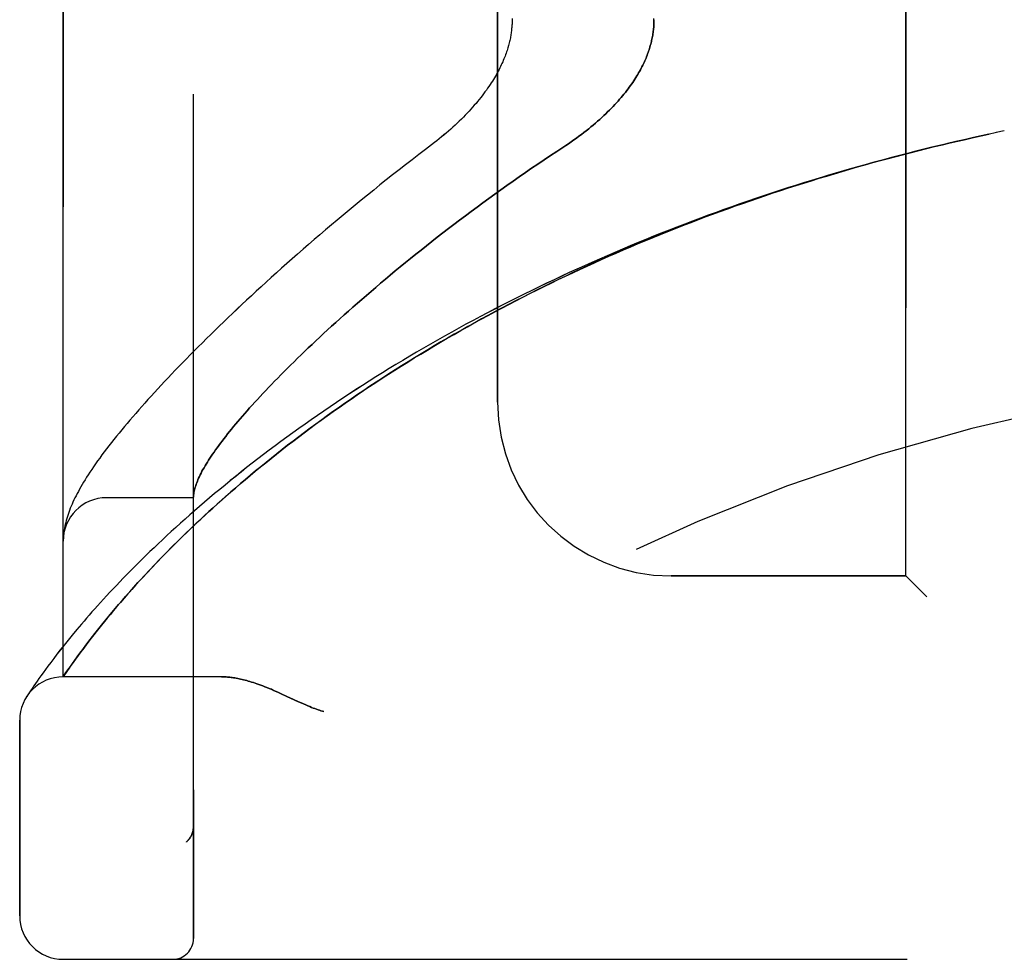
# Model space of a CAD drawing. Header units: inches. Extents: x 0 to 221, y 0 to 143.
# Tile 111 of 256: x 18.25 to 19.66, y 78.47 to 79.82. Entities that reach past the tile are written whole.
import ezdxf

# ---------------------------------------------------------------- set-up
doc = ezdxf.new("R2010")
doc.units = ezdxf.units.IN
doc.header["$LTSCALE"] = 12.142857
doc.header["$MEASUREMENT"] = 0
doc.linetypes.add('HIDDEN', pattern=[0.2, 0.1, -0.1])
doc.layers.add('LEFTHAND_DOOR_ASSEMBLY', color=7, linetype='CONTINUOUS')
doc.layers.add('RIGHTHAND_DOOR_ASSEMBLY', color=7, linetype='CONTINUOUS')

msp = doc.modelspace()

# ---------------------------------------------------------------- linework, layer by layer
at = {"layer": 'LEFTHAND_DOOR_ASSEMBLY', "color": 8, "linetype": 'HIDDEN'}
for p, q in [((18.4971, 78.4993), (18.4971, 81.1418)), ((18.3096, 78.8756), (18.3096, 80.7656)), ((19.5221, 79.0206), (19.5221, 80.6206)), ((18.9346, 79.2706), (18.9346, 80.3706)), ((19.6636, 79.6606), (19.6521, 79.6582)), ((18.4971, 79.1331), (18.3721, 79.1331)), ((18.3106, 79.084), (18.3105, 79.0829)), ((18.3099, 79.0774), (18.3098, 79.0768)), ((18.3098, 79.0768), (18.3098, 79.0761)), ((18.31, 79.0788), (18.3099, 79.0781)), ((18.3099, 79.0781), (18.3099, 79.0774)), ((18.3101, 79.0795), (18.31, 79.0788)), ((18.3102, 79.0808), (18.3101, 79.0802)), ((18.3101, 79.0802), (18.3101, 79.0795)), ((18.3103, 79.0815), (18.3102, 79.0808)), ((18.3104, 79.0822), (18.3103, 79.0815)), ((18.3105, 79.0829), (18.3104, 79.0822)), ((18.4445, 79.0402), (18.4522, 79.0481)), ((18.4303, 79.0251), (18.4373, 79.0325)), ((18.4373, 79.0325), (18.4445, 79.0402)), ((18.4173, 79.011), (18.4237, 79.018)), ((18.4237, 79.018), (18.4303, 79.0251)), ((19.5221, 79.0206), (19.1846, 79.0206)), ((19.5221, 79.0206), (19.5521, 78.9906)), ((18.4055, 78.9978), (18.4113, 79.0043)), ((18.4113, 79.0043), (18.4173, 79.011)), ((18.3895, 78.9794), (18.3946, 78.9854)), ((18.3946, 78.9854), (18.3999, 78.9915)), ((18.3999, 78.9915), (18.4055, 78.9978)), ((18.3799, 78.9681), (18.3846, 78.9737)), ((18.3846, 78.9737), (18.3895, 78.9794)), ((18.3669, 78.9523), (18.371, 78.9574)), ((18.371, 78.9574), (18.3753, 78.9627)), ((18.3753, 78.9627), (18.3799, 78.9681)), ((18.3554, 78.938), (18.3591, 78.9426)), ((18.3591, 78.9426), (18.3629, 78.9474)), ((18.3629, 78.9474), (18.3669, 78.9523)), ((18.3167, 78.9282), (18.311, 78.9211)), ((18.3227, 78.9356), (18.3167, 78.9282)), ((18.3453, 78.925), (18.3486, 78.9292)), ((18.3486, 78.9292), (18.3519, 78.9335)), ((18.3519, 78.9335), (18.3554, 78.938)), ((18.3056, 78.9144), (18.3007, 78.908)), ((18.311, 78.9211), (18.3056, 78.9144)), ((18.3337, 78.9095), (18.3378, 78.915)), ((18.3378, 78.915), (18.3422, 78.9209)), ((18.3422, 78.9209), (18.3453, 78.925)), ((18.2961, 78.902), (18.2918, 78.8963)), ((18.3007, 78.908), (18.2961, 78.902)), ((18.3263, 78.8994), (18.3298, 78.9043)), ((18.3298, 78.9043), (18.3337, 78.9095)), ((18.2841, 78.886), (18.2807, 78.8813)), ((18.2878, 78.891), (18.2841, 78.886)), ((18.2918, 78.8963), (18.2878, 78.891)), ((18.3137, 78.8816), (18.3165, 78.8856)), ((18.3165, 78.8856), (18.32, 78.8905)), ((18.32, 78.8905), (18.323, 78.8948)), ((18.323, 78.8948), (18.3263, 78.8994)), ((18.2747, 78.873), (18.2721, 78.8693)), ((18.2776, 78.877), (18.2747, 78.873)), ((18.2807, 78.8813), (18.2776, 78.877)), ((18.3096, 78.8756), (18.3137, 78.8816)), ((18.5377, 78.8756), (18.3096, 78.8756)), ((18.2649, 78.8587), (18.2626, 78.8553)), ((18.2677, 78.8628), (18.2649, 78.8587)), ((18.2698, 78.8659), (18.2677, 78.8628)), ((18.2721, 78.8693), (18.2698, 78.8659)), ((18.2589, 78.8497), (18.2572, 78.8471)), ((18.2607, 78.8525), (18.2589, 78.8497)), ((18.2626, 78.8553), (18.2607, 78.8525)), ((18.6235, 78.8513), (18.6316, 78.8475)), ((18.6316, 78.8475), (18.6483, 78.8397)), ((18.2471, 78.5318), (18.2471, 78.8131)), ((18.4972, 78.6606), (18.4972, 78.6604)), ((18.4869, 78.638), (18.487, 78.6382)), ((18.3096, 78.4693), (20.3734, 78.4693))]:
    msp.add_line(p, q, dxfattribs=at)
for points in [[(18.9555, 79.8222), (18.9555, 79.8206), (18.9555, 79.819), (18.9555, 79.8174), (18.9555, 79.8158), (18.9554, 79.8142), (18.9553, 79.8126), (18.9552, 79.811), (18.9551, 79.8094), (18.9549, 79.8077), (18.9547, 79.8061), (18.9546, 79.8045), (18.9543, 79.8028), (18.9541, 79.8011), (18.9539, 79.7995), (18.9536, 79.7978), (18.9533, 79.7961), (18.953, 79.7944), (18.9526, 79.7926), (18.9522, 79.7909), (18.9518, 79.7891), (18.9514, 79.7873), (18.9509, 79.7855), (18.9505, 79.7837), (18.9499, 79.7818), (18.9494, 79.78), (18.9488, 79.7781), (18.9482, 79.7762), (18.9475, 79.7742), (18.9469, 79.7723), (18.9461, 79.7703), (18.9454, 79.7683), (18.9446, 79.7662), (18.9438, 79.7642), (18.9429, 79.7621), (18.942, 79.76), (18.941, 79.7578), (18.94, 79.7556), (18.9389, 79.7534), (18.9378, 79.7512), (18.9367, 79.7489), (18.9354, 79.7466), (18.9342, 79.7443), (18.9329, 79.7419), (18.9315, 79.7395), (18.9301, 79.7371), (18.9286, 79.7347), (18.9271, 79.7322), (18.9255, 79.7297), (18.9238, 79.7272), (18.9221, 79.7246), (18.9203, 79.722), (18.9185, 79.7194), (18.9165, 79.7167), (18.9145, 79.714), (18.9125, 79.7113), (18.9104, 79.7086), (18.9082, 79.7058), (18.9059, 79.7031), (18.9036, 79.7003), (18.9012, 79.6975), (18.8987, 79.6947), (18.8962, 79.6918), (18.8936, 79.689), (18.8909, 79.6861), (18.8882, 79.6833), (18.8854, 79.6804), (18.8825, 79.6775), (18.8796, 79.6747), (18.8766, 79.6718), (18.8735, 79.6689), (18.8704, 79.6661), (18.8673, 79.6632), (18.8641, 79.6604), (18.8608, 79.6575), (18.8575, 79.6547), (18.8541, 79.652), (18.8507, 79.6492), (18.8473, 79.6465), (18.8438, 79.6438)], [(19.1596, 79.8206), (19.1596, 79.8188), (19.1596, 79.8169), (19.1595, 79.8151), (19.1594, 79.8133), (19.1593, 79.8114), (19.1592, 79.8096), (19.159, 79.8078), (19.1588, 79.8059), (19.1586, 79.8041), (19.1584, 79.8022), (19.1581, 79.8003), (19.1578, 79.7985), (19.1575, 79.7966), (19.1571, 79.7947), (19.1567, 79.7928), (19.1563, 79.7909), (19.1559, 79.789), (19.1554, 79.7871), (19.1549, 79.7852), (19.1544, 79.7833), (19.1538, 79.7813), (19.1532, 79.7794), (19.1526, 79.7774), (19.152, 79.7755), (19.1513, 79.7735), (19.1505, 79.7715), (19.1498, 79.7695), (19.149, 79.7674), (19.1482, 79.7654), (19.1473, 79.7633), (19.1464, 79.7613), (19.1454, 79.7592), (19.1445, 79.7571), (19.1434, 79.755), (19.1424, 79.7528), (19.1412, 79.7507), (19.1401, 79.7485), (19.1389, 79.7463), (19.1376, 79.7441), (19.1363, 79.7419), (19.135, 79.7397), (19.1336, 79.7374), (19.1321, 79.7351), (19.1306, 79.7328), (19.1291, 79.7305), (19.1275, 79.7281), (19.1258, 79.7258), (19.124, 79.7234), (19.1223, 79.721), (19.1204, 79.7186), (19.1185, 79.7161), (19.1165, 79.7136), (19.1145, 79.7111), (19.1124, 79.7086), (19.1102, 79.7061), (19.1079, 79.7036), (19.1056, 79.701), (19.1033, 79.6984), (19.1008, 79.6958), (19.0983, 79.6932), (19.0957, 79.6906), (19.093, 79.6879), (19.0903, 79.6853), (19.0874, 79.6826), (19.0845, 79.6799), (19.0816, 79.6772), (19.0785, 79.6745), (19.0754, 79.6718), (19.0722, 79.6691), (19.069, 79.6664), (19.0657, 79.6637), (19.0623, 79.661), (19.0588, 79.6583), (19.0553, 79.6556), (19.0517, 79.6529), (19.048, 79.6502), (19.0443, 79.6476), (19.0406, 79.6449), (19.0367, 79.6423), (19.0329, 79.6397)], [(19.6057, 79.648), (19.6191, 79.651), (19.6302, 79.6534), (19.6414, 79.6559)], [(19.6525, 79.6582), (19.6405, 79.6557), (19.6289, 79.6532), (19.6173, 79.6506)], [(18.8438, 79.6438), (18.8308, 79.6339), (18.8213, 79.6266), (18.8118, 79.6193), (18.8024, 79.612), (18.793, 79.6047), (18.7837, 79.5974), (18.7745, 79.5901), (18.7654, 79.5829), (18.7564, 79.5756), (18.7474, 79.5684), (18.7386, 79.5611), (18.7298, 79.5539), (18.7211, 79.5467), (18.7125, 79.5396), (18.704, 79.5325), (18.6955, 79.5254), (18.6872, 79.5183), (18.679, 79.5113), (18.6708, 79.5043), (18.6628, 79.4973), (18.6548, 79.4904), (18.647, 79.4835), (18.6392, 79.4767), (18.6315, 79.4699), (18.6239, 79.4631), (18.6165, 79.4564), (18.6091, 79.4498), (18.6018, 79.4432), (18.5946, 79.4366), (18.5875, 79.4301), (18.5805, 79.4236), (18.5736, 79.4172), (18.5668, 79.4109), (18.5601, 79.4045), (18.5535, 79.3983), (18.547, 79.3921), (18.5406, 79.3859), (18.5343, 79.3798), (18.528, 79.3738), (18.5219, 79.3678), (18.5159, 79.3619), (18.5099, 79.356), (18.5041, 79.3502), (18.4983, 79.3444), (18.4926, 79.3387), (18.4871, 79.333), (18.4816, 79.3274), (18.4762, 79.3219), (18.4709, 79.3164), (18.4657, 79.3109), (18.4606, 79.3056), (18.4555, 79.3002), (18.4506, 79.2949), (18.4457, 79.2897), (18.4409, 79.2845), (18.4362, 79.2794), (18.4316, 79.2743), (18.4271, 79.2693), (18.4227, 79.2643), (18.4183, 79.2594), (18.414, 79.2545), (18.4099, 79.2496), (18.4057, 79.2448), (18.4017, 79.2401), (18.3977, 79.2354), (18.3939, 79.2307), (18.3901, 79.2261), (18.3864, 79.2215), (18.3827, 79.2169), (18.3791, 79.2124), (18.3756, 79.2079), (18.3722, 79.2034), (18.3688, 79.199), (18.3655, 79.1946), (18.3623, 79.1902), (18.3593, 79.186), (18.3563, 79.1818), (18.3535, 79.1777), (18.3508, 79.1738), (18.3482, 79.1699), (18.3458, 79.1662), (18.3434, 79.1625), (18.3412, 79.159), (18.3391, 79.1555), (18.3371, 79.1521), (18.3351, 79.1488), (18.3333, 79.1455), (18.3315, 79.1423), (18.3298, 79.1392), (18.3282, 79.136), (18.3266, 79.1329), (18.3252, 79.1299), (18.3238, 79.1269), (18.3224, 79.1239), (18.3211, 79.1209), (18.3199, 79.118), (18.3188, 79.115), (18.3177, 79.1121), (18.3167, 79.1092), (18.3157, 79.1063), (18.3148, 79.1034), (18.314, 79.1005), (18.3133, 79.0977), (18.3126, 79.0948), (18.312, 79.0921), (18.3114, 79.0893), (18.311, 79.0866), (18.3106, 79.084)], [(19.6057, 79.648), (19.5942, 79.6453), (19.5826, 79.6426), (19.571, 79.6399), (19.5594, 79.6371), (19.5478, 79.6342), (19.5362, 79.6313), (19.5246, 79.6284), (19.513, 79.6254), (19.5014, 79.6224), (19.4899, 79.6193), (19.4783, 79.6161), (19.4668, 79.613), (19.4552, 79.6097), (19.4437, 79.6065), (19.4321, 79.6031), (19.4206, 79.5998), (19.4091, 79.5964), (19.3976, 79.5929), (19.3861, 79.5894), (19.3746, 79.5858), (19.3631, 79.5822), (19.3516, 79.5786), (19.3402, 79.5749), (19.3287, 79.5711), (19.3173, 79.5673), (19.3059, 79.5635), (19.2945, 79.5596), (19.2831, 79.5556), (19.2717, 79.5516), (19.2603, 79.5476), (19.249, 79.5435), (19.2377, 79.5394), (19.2264, 79.5352), (19.2151, 79.5309), (19.2038, 79.5267), (19.1926, 79.5223), (19.1814, 79.518), (19.1702, 79.5135), (19.159, 79.5091), (19.1478, 79.5045), (19.1367, 79.5), (19.1256, 79.4954), (19.1145, 79.4907), (19.1034, 79.486), (19.0924, 79.4812), (19.0814, 79.4764), (19.0704, 79.4716), (19.0595, 79.4667), (19.0486, 79.4618), (19.0377, 79.4568), (19.0268, 79.4518), (19.016, 79.4467), (19.0052, 79.4416), (18.9945, 79.4364), (18.9838, 79.4312), (18.9731, 79.426), (18.9625, 79.4207), (18.9519, 79.4153), (18.9413, 79.41), (18.9308, 79.4045), (18.9203, 79.3991), (18.9099, 79.3936), (18.8995, 79.3881), (18.8891, 79.3825), (18.8788, 79.3769), (18.8686, 79.3712), (18.8584, 79.3655), (18.8482, 79.3598), (18.8381, 79.354), (18.8281, 79.3482), (18.8181, 79.3424), (18.8082, 79.3365), (18.7983, 79.3306), (18.7884, 79.3247), (18.7787, 79.3188), (18.769, 79.3128), (18.7593, 79.3068), (18.7497, 79.3007), (18.7402, 79.2946), (18.7308, 79.2885), (18.7214, 79.2824), (18.7121, 79.2763), (18.7028, 79.2701), (18.6937, 79.264), (18.6846, 79.2578), (18.6755, 79.2516), (18.6666, 79.2453), (18.6577, 79.2391), (18.6489, 79.2328), (18.6402, 79.2266), (18.6316, 79.2203), (18.623, 79.214), (18.6146, 79.2078), (18.6062, 79.2015), (18.5979, 79.1952), (18.5897, 79.1889), (18.5816, 79.1827), (18.5736, 79.1764), (18.5657, 79.1701), (18.5578, 79.1639), (18.5501, 79.1576), (18.5425, 79.1514), (18.5349, 79.1452), (18.5275, 79.139), (18.5201, 79.1328), (18.5129, 79.1267), (18.5058, 79.1206), (18.4987, 79.1145), (18.4918, 79.1084), (18.485, 79.1024), (18.4783, 79.0964), (18.4717, 79.0904), (18.4652, 79.0845), (18.4588, 79.0786), (18.4526, 79.0728), (18.4464, 79.067), (18.4404, 79.0613), (18.4345, 79.0556), (18.4287, 79.05), (18.423, 79.0444), (18.4174, 79.0389), (18.4119, 79.0334), (18.4065, 79.028), (18.4013, 79.0227), (18.3962, 79.0174), (18.3912, 79.0122), (18.3863, 79.0071), (18.3815, 79.002), (18.3768, 78.9971), (18.3722, 78.9922), (18.3678, 78.9873), (18.3634, 78.9826), (18.3592, 78.9779), (18.3551, 78.9733), (18.3511, 78.9688), (18.3472, 78.9643), (18.3434, 78.96), (18.3397, 78.9557), (18.3361, 78.9515), (18.3326, 78.9474), (18.3292, 78.9434), (18.3227, 78.9356)], [(18.4522, 79.0481), (18.4602, 79.0562), (18.4643, 79.0604), (18.4686, 79.0647), (18.4731, 79.0691), (18.4776, 79.0736), (18.4823, 79.0782), (18.487, 79.0828), (18.492, 79.0875), (18.497, 79.0924), (18.5022, 79.0973), (18.5076, 79.1023), (18.5132, 79.1075), (18.5189, 79.1128), (18.5249, 79.1182), (18.531, 79.1238), (18.5373, 79.1294), (18.5438, 79.1352), (18.5505, 79.1411), (18.5574, 79.147), (18.5644, 79.153), (18.5715, 79.1591), (18.5788, 79.1652), (18.5861, 79.1713), (18.5935, 79.1774), (18.6011, 79.1835), (18.6087, 79.1897), (18.6164, 79.1958), (18.6242, 79.2019), (18.632, 79.2081), (18.64, 79.2142), (18.6481, 79.2204), (18.6562, 79.2265), (18.6644, 79.2326), (18.6727, 79.2387), (18.681, 79.2448), (18.6895, 79.2509), (18.698, 79.257), (18.7066, 79.2631), (18.7152, 79.2691), (18.724, 79.2751), (18.7328, 79.2812), (18.7416, 79.2871), (18.7506, 79.2931), (18.7595, 79.299), (18.7686, 79.305), (18.7777, 79.3108), (18.7869, 79.3167), (18.7961, 79.3225), (18.8054, 79.3283), (18.8148, 79.3341), (18.8242, 79.3398), (18.8336, 79.3455), (18.8431, 79.3512), (18.8527, 79.3568), (18.8623, 79.3624), (18.872, 79.368), (18.8817, 79.3735), (18.8914, 79.379), (18.9012, 79.3845), (18.9111, 79.3899), (18.921, 79.3953), (18.9309, 79.4006), (18.9409, 79.4059), (18.9509, 79.4112), (18.9609, 79.4164), (18.971, 79.4216), (18.9812, 79.4267), (18.9913, 79.4318), (19.0015, 79.4369), (19.0118, 79.4419), (19.022, 79.4468), (19.0323, 79.4518), (19.0427, 79.4566), (19.053, 79.4615), (19.0634, 79.4663), (19.0739, 79.471), (19.0843, 79.4757), (19.0948, 79.4804), (19.1053, 79.485), (19.1159, 79.4896), (19.1264, 79.4941), (19.137, 79.4986), (19.1477, 79.503), (19.1583, 79.5074), (19.169, 79.5117), (19.1797, 79.516), (19.1904, 79.5203), (19.2011, 79.5245), (19.2119, 79.5287), (19.2226, 79.5328), (19.2334, 79.5369), (19.2442, 79.5409), (19.2551, 79.5449), (19.2659, 79.5488), (19.2768, 79.5527), (19.2876, 79.5565), (19.2985, 79.5603), (19.3095, 79.5641), (19.3204, 79.5678), (19.3313, 79.5715), (19.3423, 79.5751), (19.3532, 79.5787), (19.3642, 79.5822), (19.3752, 79.5857), (19.3862, 79.5891), (19.3972, 79.5925), (19.4083, 79.5958), (19.4193, 79.5991), (19.4303, 79.6024), (19.4414, 79.6056), (19.4524, 79.6088), (19.4635, 79.6119), (19.4746, 79.615), (19.4857, 79.618), (19.4968, 79.621), (19.5079, 79.6239), (19.519, 79.6268), (19.5301, 79.6297), (19.5412, 79.6325), (19.5523, 79.6353), (19.5634, 79.638), (19.5746, 79.6407), (19.5857, 79.6433), (19.5968, 79.6459), (19.608, 79.6485)], [(19.0329, 79.6397), (19.0198, 79.6312), (19.0107, 79.6252), (19.0016, 79.6191), (18.9926, 79.613), (18.9836, 79.6069), (18.9746, 79.6008), (18.9657, 79.5946), (18.9569, 79.5885), (18.9481, 79.5823), (18.9394, 79.5761), (18.9307, 79.5698), (18.9221, 79.5636), (18.9135, 79.5574), (18.9051, 79.5512), (18.8967, 79.5449), (18.8883, 79.5387), (18.8801, 79.5325), (18.8719, 79.5263), (18.8638, 79.5201), (18.8558, 79.5139), (18.8479, 79.5077), (18.84, 79.5016), (18.8322, 79.4954), (18.8246, 79.4893), (18.817, 79.4832), (18.8094, 79.4772), (18.802, 79.4712), (18.7947, 79.4652), (18.7875, 79.4592), (18.7803, 79.4533), (18.7732, 79.4474), (18.7663, 79.4415), (18.7594, 79.4357), (18.7526, 79.4299), (18.746, 79.4241), (18.7394, 79.4184), (18.7329, 79.4128), (18.7265, 79.4072), (18.7202, 79.4016), (18.714, 79.3961), (18.7078, 79.3906), (18.7018, 79.3851), (18.6959, 79.3798), (18.6901, 79.3744), (18.6843, 79.3692), (18.6787, 79.3639), (18.6731, 79.3587), (18.6677, 79.3536), (18.6623, 79.3485), (18.6571, 79.3435), (18.6519, 79.3385), (18.6468, 79.3336), (18.6418, 79.3287), (18.6369, 79.3239), (18.6321, 79.3192), (18.6274, 79.3145), (18.6228, 79.3098), (18.6183, 79.3052), (18.6139, 79.3007), (18.6095, 79.2962), (18.6052, 79.2917), (18.6011, 79.2874), (18.597, 79.2831), (18.593, 79.2788), (18.5891, 79.2746), (18.5853, 79.2704), (18.5816, 79.2663), (18.5779, 79.2623), (18.5744, 79.2583), (18.5709, 79.2544), (18.5675, 79.2505), (18.5642, 79.2467), (18.561, 79.2429), (18.5579, 79.2392), (18.5548, 79.2355), (18.5519, 79.2319), (18.549, 79.2284), (18.5462, 79.2249), (18.5435, 79.2214), (18.5408, 79.218), (18.5383, 79.2147), (18.5358, 79.2114), (18.5334, 79.2082), (18.5311, 79.205), (18.5289, 79.2019), (18.5267, 79.1988), (18.5246, 79.1958), (18.5226, 79.1929), (18.5207, 79.19), (18.5189, 79.1871), (18.5171, 79.1843), (18.5154, 79.1816), (18.5138, 79.1789), (18.5123, 79.1762), (18.5108, 79.1736), (18.5094, 79.1711), (18.5081, 79.1686), (18.5069, 79.1661), (18.5057, 79.1637), (18.5046, 79.1614), (18.5036, 79.1591), (18.5027, 79.1569), (18.5018, 79.1547), (18.501, 79.1525), (18.5003, 79.1504), (18.4997, 79.1484), (18.4991, 79.1464), (18.4986, 79.1444), (18.4982, 79.1425), (18.4978, 79.1407), (18.4975, 79.1389), (18.4973, 79.1371)], [(18.4973, 79.1371), (18.4973, 79.1367), (18.4973, 79.1362), (18.4972, 79.1358), (18.4972, 79.1354), (18.4972, 79.135), (18.4971, 79.1347), (18.4971, 79.1344), (18.4971, 79.1341)], [(18.3098, 79.0761), (18.3098, 79.0757), (18.3097, 79.0753), (18.3097, 79.075), (18.3097, 79.0746), (18.3097, 79.0742), (18.3097, 79.0739), (18.3097, 79.0735), (18.3097, 79.0731), (18.3096, 79.0728), (18.3096, 79.0724), (18.3096, 79.072), (18.3096, 79.0717)], [(18.5377, 78.8756), (18.5392, 78.8756), (18.5409, 78.8755), (18.5425, 78.8755), (18.5442, 78.8754), (18.5459, 78.8753), (18.5476, 78.8751), (18.5494, 78.8749), (18.5512, 78.8747), (18.553, 78.8745), (18.5549, 78.8742), (18.5568, 78.8739), (18.5588, 78.8736), (18.5608, 78.8732), (18.5628, 78.8728), (18.5649, 78.8724), (18.567, 78.8719), (18.5692, 78.8714), (18.5714, 78.8708), (18.5737, 78.8702), (18.576, 78.8695), (18.5784, 78.8688), (18.5808, 78.8681), (18.5833, 78.8673), (18.5859, 78.8665), (18.5885, 78.8656), (18.5912, 78.8646), (18.594, 78.8636), (18.5968, 78.8625), (18.5998, 78.8614), (18.6028, 78.8602), (18.6059, 78.8589), (18.6091, 78.8576), (18.6125, 78.8561), (18.616, 78.8546), (18.6196, 78.853), (18.6235, 78.8513)], [(18.6483, 78.8397), (18.652, 78.8381), (18.6554, 78.8365), (18.6586, 78.8351), (18.6616, 78.8338), (18.6644, 78.8327), (18.667, 78.8316), (18.6695, 78.8307), (18.6718, 78.8298), (18.6741, 78.829), (18.6763, 78.8282), (18.6784, 78.8275), (18.6805, 78.8268), (18.6826, 78.8262), (18.6846, 78.8256)], [(18.4972, 78.6604), (18.4971, 78.66), (18.4971, 78.6594), (18.4971, 78.6588), (18.4971, 78.6582), (18.497, 78.6576), (18.4969, 78.6569), (18.4968, 78.6563), (18.4967, 78.6557), (18.4966, 78.6551), (18.4965, 78.6545), (18.4964, 78.6539), (18.4962, 78.6533), (18.4961, 78.6527), (18.4959, 78.6522), (18.4957, 78.6516), (18.4956, 78.651), (18.4954, 78.6504), (18.4951, 78.6499)], [(18.4951, 78.6499), (18.4949, 78.6493), (18.4947, 78.6487), (18.4944, 78.6481), (18.4941, 78.6476), (18.4939, 78.647), (18.4936, 78.6465), (18.4933, 78.6459), (18.493, 78.6454), (18.4927, 78.6449), (18.4923, 78.6443), (18.492, 78.6438), (18.4917, 78.6433), (18.4913, 78.6428), (18.4909, 78.6424)], [(18.4869, 78.638), (18.4871, 78.6382), (18.4873, 78.6384), (18.4875, 78.6386), (18.4878, 78.6388), (18.488, 78.6391), (18.4882, 78.6393), (18.4884, 78.6395), (18.4886, 78.6397), (18.4888, 78.6399), (18.489, 78.6401), (18.4892, 78.6403), (18.4894, 78.6406), (18.4896, 78.6408), (18.4898, 78.641), (18.49, 78.6412), (18.4902, 78.6414), (18.4904, 78.6417), (18.4906, 78.6419), (18.4908, 78.6421), (18.4909, 78.6424)]]:
    msp.add_lwpolyline(points, dxfattribs=at)
for centre, radius, start, end in [((20.3096, 76.5455), 2.7751, 90, 136.1116), ((19.1846, 79.2706), 0.25, 180, 270), ((18.3721, 79.0706), 0.0625, 90, 180), ((18.3096, 78.8131), 0.0625, 90, 180), ((18.3096, 78.5318), 0.0625, 180, 270), ((18.4671, 78.4993), 0.03, 270, 360)]:
    msp.add_arc(centre, radius, start, end, dxfattribs=at)
at = {"layer": 'RIGHTHAND_DOOR_ASSEMBLY', "color": 8, "linetype": 'HIDDEN'}
for p, q in [((18.4971, 81.1418), (18.4971, 78.4993)), ((18.3096, 80.7656), (18.3096, 78.8756)), ((19.5221, 80.6206), (19.5221, 79.0206)), ((18.9346, 80.3706), (18.9346, 79.2706)), ((19.6636, 79.6606), (19.6521, 79.6582)), ((18.4971, 79.1331), (18.3721, 79.1331)), ((18.3106, 79.084), (18.3105, 79.0833)), ((18.3099, 79.0771), (18.3098, 79.0764)), ((18.3098, 79.0764), (18.3098, 79.0757)), ((18.31, 79.0785), (18.3099, 79.0778)), ((18.3099, 79.0778), (18.3099, 79.0771)), ((18.3101, 79.0798), (18.31, 79.0791)), ((18.31, 79.0791), (18.31, 79.0785)), ((18.3102, 79.0805), (18.3101, 79.0798)), ((18.3103, 79.0812), (18.3102, 79.0805)), ((18.3104, 79.0826), (18.3103, 79.0819)), ((18.3103, 79.0819), (18.3103, 79.0812)), ((18.3105, 79.0833), (18.3104, 79.0826)), ((18.4485, 79.0443), (18.441, 79.0365)), ((18.4563, 79.0523), (18.4485, 79.0443)), ((18.4339, 79.029), (18.4271, 79.0217)), ((18.441, 79.0365), (18.4339, 79.029)), ((18.4206, 79.0146), (18.4144, 79.0078)), ((18.4271, 79.0217), (18.4206, 79.0146)), ((19.1846, 79.0206), (19.5221, 79.0206)), ((19.5521, 78.9906), (19.5221, 79.0206)), ((18.4084, 79.0011), (18.4027, 78.9947)), ((18.4144, 79.0078), (18.4084, 79.0011)), ((18.3973, 78.9885), (18.3921, 78.9825)), ((18.4027, 78.9947), (18.3973, 78.9885)), ((18.3822, 78.9709), (18.3776, 78.9654)), ((18.387, 78.9766), (18.3822, 78.9709)), ((18.3921, 78.9825), (18.387, 78.9766)), ((18.3732, 78.9601), (18.369, 78.9549)), ((18.3776, 78.9654), (18.3732, 78.9601)), ((18.361, 78.945), (18.3573, 78.9403)), ((18.3649, 78.9499), (18.361, 78.945)), ((18.369, 78.9549), (18.3649, 78.9499)), ((18.3167, 78.9282), (18.311, 78.9211)), ((18.3228, 78.9356), (18.3167, 78.9282)), ((18.3502, 78.9313), (18.3469, 78.9271)), ((18.3537, 78.9358), (18.3502, 78.9313)), ((18.3573, 78.9403), (18.3537, 78.9358)), ((18.3057, 78.9144), (18.3007, 78.908)), ((18.311, 78.9211), (18.3057, 78.9144)), ((18.3392, 78.9169), (18.335, 78.9113)), ((18.3437, 78.9229), (18.3392, 78.9169)), ((18.3469, 78.9271), (18.3437, 78.9229)), ((18.2961, 78.902), (18.2918, 78.8964)), ((18.3007, 78.908), (18.2961, 78.902)), ((18.3274, 78.901), (18.3241, 78.8963)), ((18.3311, 78.906), (18.3274, 78.901)), ((18.335, 78.9113), (18.3311, 78.906)), ((18.2841, 78.886), (18.2807, 78.8813)), ((18.2878, 78.891), (18.2841, 78.886)), ((18.2918, 78.8964), (18.2878, 78.891)), ((18.3181, 78.8879), (18.315, 78.8834)), ((18.3209, 78.8919), (18.3181, 78.8879)), ((18.3241, 78.8963), (18.3209, 78.8919)), ((18.2747, 78.873), (18.2721, 78.8693)), ((18.2776, 78.877), (18.2747, 78.873)), ((18.2807, 78.8813), (18.2776, 78.877)), ((18.315, 78.8834), (18.3096, 78.8756)), ((18.5377, 78.8756), (18.3096, 78.8756)), ((18.2649, 78.8587), (18.2626, 78.8553)), ((18.2677, 78.8628), (18.2649, 78.8587)), ((18.2698, 78.8659), (18.2677, 78.8628)), ((18.2721, 78.8693), (18.2698, 78.8659)), ((18.2589, 78.8497), (18.2569, 78.8466)), ((18.2572, 78.8471), (18.2569, 78.8466)), ((18.2572, 78.8471), (18.2575, 78.8476)), ((18.2607, 78.8525), (18.2589, 78.8497)), ((18.2626, 78.8553), (18.2607, 78.8525)), ((18.6316, 78.8475), (18.6235, 78.8513)), ((18.2471, 78.8131), (18.2471, 78.5318)), ((18.4972, 78.6604), (18.4972, 78.6606)), ((18.4869, 78.638), (18.487, 78.6382)), ((18.3096, 78.4693), (20.3734, 78.4693))]:
    msp.add_line(p, q, dxfattribs=at)
for points in [[(18.9555, 79.8206), (18.9555, 79.819), (18.9555, 79.8174), (18.9555, 79.8158), (18.9554, 79.8142), (18.9553, 79.8126), (18.9552, 79.811), (18.9551, 79.8094), (18.9549, 79.8077), (18.9547, 79.8061), (18.9546, 79.8045), (18.9543, 79.8028), (18.9541, 79.8011), (18.9539, 79.7995), (18.9536, 79.7978), (18.9533, 79.7961), (18.953, 79.7944), (18.9526, 79.7926), (18.9522, 79.7909), (18.9518, 79.7891), (18.9514, 79.7873), (18.9509, 79.7855), (18.9505, 79.7837), (18.9499, 79.7819), (18.9494, 79.78), (18.9488, 79.7781), (18.9482, 79.7762), (18.9475, 79.7743), (18.9469, 79.7723), (18.9461, 79.7703), (18.9454, 79.7683), (18.9446, 79.7663), (18.9438, 79.7642), (18.9429, 79.7621), (18.942, 79.76), (18.941, 79.7578), (18.94, 79.7556), (18.9389, 79.7534), (18.9378, 79.7512), (18.9367, 79.7489), (18.9355, 79.7466), (18.9342, 79.7443), (18.9329, 79.7419), (18.9315, 79.7395), (18.9301, 79.7371), (18.9286, 79.7347), (18.9271, 79.7322), (18.9255, 79.7297), (18.9238, 79.7272), (18.9221, 79.7246), (18.9203, 79.722), (18.9185, 79.7194), (18.9165, 79.7167), (18.9145, 79.714), (18.9125, 79.7113), (18.9104, 79.7086), (18.9082, 79.7059), (18.9059, 79.7031), (18.9036, 79.7003), (18.9012, 79.6975), (18.8987, 79.6947), (18.8962, 79.6918), (18.8936, 79.689), (18.8909, 79.6861), (18.8882, 79.6833), (18.8854, 79.6804), (18.8825, 79.6775), (18.8796, 79.6747), (18.8766, 79.6718), (18.8735, 79.6689), (18.8704, 79.6661), (18.8673, 79.6632), (18.8641, 79.6604), (18.8608, 79.6576), (18.8575, 79.6548), (18.8541, 79.652), (18.8507, 79.6492), (18.8473, 79.6465), (18.8438, 79.6438)], [(19.0329, 79.6397), (19.0367, 79.6423), (19.0406, 79.6449), (19.0443, 79.6476), (19.048, 79.6502), (19.0517, 79.6529), (19.0553, 79.6556), (19.0588, 79.6583), (19.0623, 79.661), (19.0657, 79.6637), (19.069, 79.6664), (19.0722, 79.6691), (19.0754, 79.6718), (19.0785, 79.6745), (19.0816, 79.6772), (19.0845, 79.6799), (19.0874, 79.6826), (19.0903, 79.6853), (19.093, 79.6879), (19.0957, 79.6906), (19.0983, 79.6932), (19.1008, 79.6958), (19.1033, 79.6984), (19.1056, 79.701), (19.1079, 79.7036), (19.1102, 79.7061), (19.1124, 79.7086), (19.1145, 79.7111), (19.1165, 79.7136), (19.1185, 79.7161), (19.1204, 79.7186), (19.1223, 79.721), (19.124, 79.7234), (19.1258, 79.7258), (19.1275, 79.7281), (19.1291, 79.7305), (19.1306, 79.7328), (19.1321, 79.7351), (19.1336, 79.7374), (19.135, 79.7397), (19.1363, 79.7419), (19.1376, 79.7441), (19.1389, 79.7463), (19.1401, 79.7485), (19.1412, 79.7507), (19.1424, 79.7528), (19.1434, 79.755), (19.1445, 79.7571), (19.1454, 79.7592), (19.1464, 79.7613), (19.1473, 79.7633), (19.1482, 79.7654), (19.149, 79.7674), (19.1498, 79.7695), (19.1505, 79.7715), (19.1513, 79.7735), (19.152, 79.7755), (19.1526, 79.7774), (19.1532, 79.7794), (19.1538, 79.7813), (19.1544, 79.7833), (19.1549, 79.7852), (19.1554, 79.7871), (19.1559, 79.789), (19.1563, 79.7909), (19.1567, 79.7928), (19.1571, 79.7947), (19.1575, 79.7966), (19.1578, 79.7985), (19.1581, 79.8003), (19.1584, 79.8022), (19.1586, 79.8041), (19.1588, 79.8059), (19.159, 79.8078), (19.1592, 79.8096), (19.1593, 79.8114), (19.1594, 79.8133), (19.1595, 79.8151), (19.1596, 79.8169), (19.1596, 79.8188), (19.1596, 79.8206), (19.1596, 79.8224)], [(19.6414, 79.6559), (19.6303, 79.6534), (19.6191, 79.651), (19.6057, 79.648)], [(19.6525, 79.6582), (19.6405, 79.6557), (19.6289, 79.6532), (19.6173, 79.6506)], [(18.8438, 79.6438), (18.8308, 79.6339), (18.8213, 79.6266), (18.8118, 79.6193), (18.8024, 79.612), (18.793, 79.6047), (18.7837, 79.5974), (18.7746, 79.5901), (18.7654, 79.5829), (18.7564, 79.5756), (18.7475, 79.5684), (18.7386, 79.5611), (18.7298, 79.5539), (18.7211, 79.5467), (18.7125, 79.5396), (18.704, 79.5325), (18.6956, 79.5254), (18.6872, 79.5183), (18.679, 79.5113), (18.6708, 79.5043), (18.6628, 79.4973), (18.6548, 79.4904), (18.647, 79.4835), (18.6392, 79.4767), (18.6315, 79.4699), (18.6239, 79.4631), (18.6165, 79.4564), (18.6091, 79.4498), (18.6018, 79.4432), (18.5946, 79.4366), (18.5875, 79.4301), (18.5805, 79.4236), (18.5736, 79.4172), (18.5668, 79.4109), (18.5601, 79.4046), (18.5535, 79.3983), (18.547, 79.3921), (18.5406, 79.386), (18.5343, 79.3799), (18.528, 79.3738), (18.5219, 79.3678), (18.5159, 79.3619), (18.5099, 79.356), (18.5041, 79.3502), (18.4983, 79.3444), (18.4926, 79.3387), (18.4871, 79.333), (18.4816, 79.3274), (18.4762, 79.3219), (18.4709, 79.3164), (18.4657, 79.311), (18.4606, 79.3056), (18.4555, 79.3002), (18.4506, 79.2949), (18.4457, 79.2897), (18.4409, 79.2845), (18.4362, 79.2794), (18.4316, 79.2743), (18.4271, 79.2693), (18.4227, 79.2643), (18.4183, 79.2594), (18.4141, 79.2545), (18.4099, 79.2496), (18.4057, 79.2448), (18.4017, 79.2401), (18.3978, 79.2354), (18.3939, 79.2307), (18.3901, 79.2261), (18.3864, 79.2215), (18.3827, 79.2169), (18.3791, 79.2124), (18.3756, 79.2079), (18.3722, 79.2034), (18.3688, 79.199), (18.3655, 79.1946), (18.3623, 79.1902), (18.3593, 79.186), (18.3563, 79.1818), (18.3535, 79.1777), (18.3508, 79.1738), (18.3482, 79.1699), (18.3458, 79.1662), (18.3434, 79.1625), (18.3412, 79.159), (18.3391, 79.1555), (18.3371, 79.1521), (18.3351, 79.1488), (18.3333, 79.1455), (18.3315, 79.1423), (18.3298, 79.1392), (18.3282, 79.136), (18.3266, 79.133), (18.3252, 79.1299), (18.3238, 79.1269), (18.3224, 79.1239), (18.3211, 79.1209), (18.3199, 79.118), (18.3188, 79.115), (18.3177, 79.1121), (18.3167, 79.1092), (18.3157, 79.1063), (18.3148, 79.1034), (18.314, 79.1005), (18.3133, 79.0977), (18.3126, 79.0948), (18.312, 79.0921), (18.3114, 79.0893), (18.311, 79.0866), (18.3106, 79.084)], [(19.6057, 79.648), (19.5941, 79.6453), (19.5825, 79.6426), (19.571, 79.6399), (19.5594, 79.6371), (19.5478, 79.6342), (19.5362, 79.6313), (19.5246, 79.6284), (19.513, 79.6254), (19.5014, 79.6224), (19.4899, 79.6193), (19.4783, 79.6161), (19.4668, 79.613), (19.4552, 79.6097), (19.4437, 79.6065), (19.4321, 79.6031), (19.4206, 79.5998), (19.4091, 79.5964), (19.3976, 79.5929), (19.3861, 79.5894), (19.3746, 79.5858), (19.3631, 79.5822), (19.3516, 79.5786), (19.3402, 79.5749), (19.3287, 79.5711), (19.3173, 79.5673), (19.3059, 79.5635), (19.2945, 79.5596), (19.2831, 79.5556), (19.2717, 79.5516), (19.2603, 79.5476), (19.249, 79.5435), (19.2377, 79.5394), (19.2264, 79.5352), (19.2151, 79.5309), (19.2038, 79.5267), (19.1926, 79.5223), (19.1814, 79.518), (19.1702, 79.5135), (19.159, 79.5091), (19.1478, 79.5045), (19.1367, 79.5), (19.1256, 79.4954), (19.1145, 79.4907), (19.1034, 79.486), (19.0924, 79.4812), (19.0814, 79.4764), (19.0704, 79.4716), (19.0595, 79.4667), (19.0486, 79.4618), (19.0377, 79.4568), (19.0269, 79.4518), (19.016, 79.4467), (19.0053, 79.4416), (18.9945, 79.4364), (18.9838, 79.4312), (18.9731, 79.426), (18.9625, 79.4207), (18.9519, 79.4153), (18.9413, 79.41), (18.9308, 79.4046), (18.9203, 79.3991), (18.9099, 79.3936), (18.8995, 79.3881), (18.8892, 79.3825), (18.8789, 79.3769), (18.8686, 79.3712), (18.8584, 79.3655), (18.8483, 79.3598), (18.8382, 79.354), (18.8281, 79.3482), (18.8181, 79.3424), (18.8082, 79.3365), (18.7983, 79.3306), (18.7885, 79.3247), (18.7787, 79.3188), (18.769, 79.3128), (18.7593, 79.3068), (18.7498, 79.3007), (18.7402, 79.2947), (18.7308, 79.2886), (18.7214, 79.2824), (18.7121, 79.2763), (18.7028, 79.2701), (18.6937, 79.264), (18.6846, 79.2578), (18.6755, 79.2516), (18.6666, 79.2453), (18.6577, 79.2391), (18.6489, 79.2329), (18.6402, 79.2266), (18.6316, 79.2203), (18.623, 79.2141), (18.6146, 79.2078), (18.6062, 79.2015), (18.5979, 79.1952), (18.5897, 79.1889), (18.5816, 79.1827), (18.5736, 79.1764), (18.5657, 79.1702), (18.5579, 79.1639), (18.5501, 79.1577), (18.5425, 79.1514), (18.5349, 79.1452), (18.5275, 79.139), (18.5202, 79.1329), (18.5129, 79.1267), (18.5058, 79.1206), (18.4988, 79.1145), (18.4918, 79.1084), (18.485, 79.1024), (18.4783, 79.0964), (18.4717, 79.0904), (18.4652, 79.0845), (18.4589, 79.0786), (18.4526, 79.0728), (18.4464, 79.067), (18.4404, 79.0613), (18.4345, 79.0556), (18.4287, 79.05), (18.423, 79.0444), (18.4174, 79.0389), (18.4119, 79.0334), (18.4066, 79.028), (18.4013, 79.0227), (18.3962, 79.0174), (18.3912, 79.0122), (18.3863, 79.0071), (18.3815, 79.0021), (18.3768, 78.9971), (18.3722, 78.9922), (18.3678, 78.9873), (18.3635, 78.9826), (18.3592, 78.9779), (18.3551, 78.9733), (18.3511, 78.9688), (18.3472, 78.9643), (18.3434, 78.96), (18.3397, 78.9557), (18.3361, 78.9515), (18.3326, 78.9474), (18.3292, 78.9434), (18.3228, 78.9356)], [(19.608, 79.6485), (19.5969, 79.6459), (19.5857, 79.6433), (19.5746, 79.6407), (19.5635, 79.638), (19.5524, 79.6353), (19.5413, 79.6325), (19.5302, 79.6297), (19.5191, 79.6269), (19.508, 79.624), (19.4969, 79.621), (19.4858, 79.618), (19.4747, 79.615), (19.4636, 79.6119), (19.4526, 79.6088), (19.4415, 79.6057), (19.4305, 79.6024), (19.4194, 79.5992), (19.4084, 79.5959), (19.3974, 79.5925), (19.3864, 79.5892), (19.3754, 79.5857), (19.3644, 79.5822), (19.3534, 79.5787), (19.3425, 79.5752), (19.3315, 79.5715), (19.3206, 79.5679), (19.3097, 79.5642), (19.2988, 79.5604), (19.2879, 79.5566), (19.277, 79.5528), (19.2662, 79.5489), (19.2553, 79.545), (19.2445, 79.541), (19.2337, 79.537), (19.2229, 79.5329), (19.2121, 79.5288), (19.2014, 79.5246), (19.1907, 79.5204), (19.18, 79.5162), (19.1693, 79.5119), (19.1586, 79.5075), (19.148, 79.5031), (19.1374, 79.4987), (19.1268, 79.4942), (19.1162, 79.4897), (19.1057, 79.4852), (19.0952, 79.4805), (19.0847, 79.4759), (19.0742, 79.4712), (19.0638, 79.4664), (19.0534, 79.4617), (19.0431, 79.4568), (19.0327, 79.4519), (19.0224, 79.447), (19.0122, 79.4421), (19.0019, 79.4371), (18.9917, 79.432), (18.9816, 79.4269), (18.9714, 79.4218), (18.9614, 79.4166), (18.9513, 79.4114), (18.9413, 79.4062), (18.9313, 79.4009), (18.9214, 79.3955), (18.9115, 79.3902), (18.9017, 79.3847), (18.8919, 79.3793), (18.8821, 79.3738), (18.8724, 79.3683), (18.8628, 79.3627), (18.8532, 79.3571), (18.8436, 79.3515), (18.8341, 79.3458), (18.8246, 79.3401), (18.8152, 79.3344), (18.8059, 79.3286), (18.7966, 79.3228), (18.7874, 79.317), (18.7782, 79.3112), (18.7691, 79.3053), (18.76, 79.2994), (18.7511, 79.2934), (18.7421, 79.2875), (18.7333, 79.2815), (18.7245, 79.2755), (18.7157, 79.2695), (18.7071, 79.2634), (18.6985, 79.2574), (18.69, 79.2513), (18.6816, 79.2452), (18.6732, 79.2391), (18.6649, 79.233), (18.6567, 79.2269), (18.6486, 79.2207), (18.6405, 79.2146), (18.6326, 79.2085), (18.6247, 79.2023), (18.6169, 79.1962), (18.6092, 79.1901), (18.6016, 79.1839), (18.594, 79.1778), (18.5866, 79.1717), (18.5793, 79.1656), (18.572, 79.1595), (18.5649, 79.1534), (18.5579, 79.1474), (18.551, 79.1415), (18.5443, 79.1356), (18.5378, 79.1298), (18.5314, 79.1241), (18.5253, 79.1186), (18.5193, 79.1131), (18.5135, 79.1078), (18.508, 79.1027), (18.5026, 79.0976), (18.4973, 79.0926), (18.4922, 79.0878), (18.4873, 79.0831), (18.4825, 79.0784), (18.4778, 79.0739), (18.4733, 79.0694), (18.4689, 79.065), (18.4646, 79.0607), (18.4563, 79.0523)], [(18.4973, 79.1371), (18.4975, 79.1389), (18.4978, 79.1407), (18.4982, 79.1425), (18.4986, 79.1444), (18.4991, 79.1464), (18.4997, 79.1484), (18.5003, 79.1504), (18.501, 79.1525), (18.5018, 79.1547), (18.5027, 79.1569), (18.5036, 79.1591), (18.5046, 79.1614), (18.5057, 79.1637), (18.5069, 79.1661), (18.5081, 79.1686), (18.5094, 79.1711), (18.5108, 79.1736), (18.5123, 79.1762), (18.5138, 79.1789), (18.5154, 79.1816), (18.5171, 79.1843), (18.5189, 79.1871), (18.5207, 79.19), (18.5226, 79.1929), (18.5246, 79.1958), (18.5267, 79.1988), (18.5289, 79.2019), (18.5311, 79.205), (18.5334, 79.2082), (18.5358, 79.2114), (18.5383, 79.2147), (18.5408, 79.218), (18.5435, 79.2214), (18.5462, 79.2249), (18.549, 79.2284), (18.5519, 79.2319), (18.5548, 79.2355), (18.5579, 79.2392), (18.561, 79.2429), (18.5642, 79.2467), (18.5675, 79.2505), (18.5709, 79.2544), (18.5744, 79.2583), (18.5779, 79.2623), (18.5816, 79.2663), (18.5853, 79.2704), (18.5891, 79.2746), (18.593, 79.2788), (18.597, 79.2831), (18.6011, 79.2874), (18.6052, 79.2917), (18.6095, 79.2962), (18.6139, 79.3007), (18.6183, 79.3052), (18.6228, 79.3098), (18.6274, 79.3145), (18.6321, 79.3192), (18.6369, 79.3239), (18.6418, 79.3287), (18.6468, 79.3336), (18.6519, 79.3385), (18.6571, 79.3435), (18.6623, 79.3485), (18.6677, 79.3536), (18.6731, 79.3587), (18.6787, 79.3639), (18.6843, 79.3692), (18.6901, 79.3744), (18.6959, 79.3798), (18.7018, 79.3851), (18.7078, 79.3906), (18.714, 79.3961), (18.7202, 79.4016), (18.7265, 79.4072), (18.7329, 79.4128), (18.7394, 79.4184), (18.746, 79.4241), (18.7526, 79.4299), (18.7594, 79.4357), (18.7663, 79.4415), (18.7732, 79.4474), (18.7803, 79.4533), (18.7875, 79.4592), (18.7947, 79.4652), (18.802, 79.4712), (18.8094, 79.4772), (18.817, 79.4832), (18.8246, 79.4893), (18.8322, 79.4954), (18.84, 79.5016), (18.8479, 79.5077), (18.8558, 79.5139), (18.8638, 79.5201), (18.8719, 79.5263), (18.8801, 79.5325), (18.8883, 79.5387), (18.8967, 79.5449), (18.9051, 79.5512), (18.9135, 79.5574), (18.9221, 79.5636), (18.9307, 79.5698), (18.9394, 79.5761), (18.9481, 79.5823), (18.9569, 79.5885), (18.9657, 79.5946), (18.9746, 79.6008), (18.9836, 79.6069), (18.9926, 79.613), (19.0016, 79.6191), (19.0107, 79.6252), (19.0198, 79.6312), (19.0329, 79.6397)], [(18.4971, 79.1341), (18.4971, 79.1344), (18.4971, 79.1347), (18.4972, 79.135), (18.4972, 79.1354), (18.4972, 79.1358), (18.4973, 79.1362), (18.4973, 79.1367), (18.4973, 79.1371)], [(18.3098, 79.0757), (18.3097, 79.0753), (18.3097, 79.075), (18.3097, 79.0746), (18.3097, 79.0742), (18.3097, 79.0739), (18.3097, 79.0735), (18.3097, 79.0731), (18.3096, 79.0728), (18.3096, 79.0724), (18.3096, 79.072), (18.3096, 79.0717)], [(18.6235, 78.8513), (18.6197, 78.853), (18.616, 78.8546), (18.6125, 78.8561), (18.6092, 78.8576), (18.6059, 78.8589), (18.6028, 78.8602), (18.5998, 78.8614), (18.5968, 78.8625), (18.594, 78.8636), (18.5912, 78.8646), (18.5885, 78.8656), (18.5859, 78.8665), (18.5833, 78.8673), (18.5808, 78.8681), (18.5784, 78.8688), (18.576, 78.8695), (18.5737, 78.8702), (18.5714, 78.8708), (18.5692, 78.8714), (18.567, 78.8719), (18.5649, 78.8724), (18.5628, 78.8728), (18.5608, 78.8732), (18.5588, 78.8736), (18.5568, 78.8739), (18.5549, 78.8742), (18.553, 78.8745), (18.5512, 78.8747), (18.5494, 78.8749), (18.5476, 78.8751), (18.5459, 78.8753), (18.5442, 78.8754), (18.5425, 78.8755), (18.5409, 78.8755), (18.5392, 78.8756), (18.5377, 78.8756)], [(18.6483, 78.8397), (18.6403, 78.8434), (18.6316, 78.8475)], [(18.6846, 78.8256), (18.6826, 78.8262), (18.6805, 78.8268), (18.6784, 78.8275), (18.6763, 78.8282), (18.6741, 78.829), (18.6718, 78.8298), (18.6695, 78.8307), (18.667, 78.8316), (18.6644, 78.8327), (18.6616, 78.8338), (18.6586, 78.8351), (18.6554, 78.8365), (18.652, 78.8381), (18.6483, 78.8397)], [(18.4951, 78.6497), (18.4953, 78.6503), (18.4955, 78.6509), (18.4957, 78.6515), (18.4959, 78.6521), (18.4961, 78.6526), (18.4962, 78.6532), (18.4964, 78.6538), (18.4965, 78.6545), (18.4966, 78.6551), (18.4967, 78.6557), (18.4968, 78.6563), (18.4969, 78.6569), (18.497, 78.6575), (18.497, 78.6581), (18.4971, 78.6588), (18.4971, 78.6594), (18.4971, 78.66), (18.4972, 78.6604)], [(18.491, 78.6424), (18.4913, 78.6429), (18.4917, 78.6433), (18.492, 78.6438), (18.4923, 78.6443), (18.4926, 78.6448), (18.493, 78.6454), (18.4933, 78.6459), (18.4936, 78.6464), (18.4938, 78.6469), (18.4941, 78.6475), (18.4944, 78.648), (18.4946, 78.6486), (18.4949, 78.6492), (18.4951, 78.6497)], [(18.491, 78.6424), (18.4908, 78.6422), (18.4906, 78.6419), (18.4904, 78.6417), (18.4902, 78.6415), (18.49, 78.6412), (18.4898, 78.641), (18.4896, 78.6408), (18.4894, 78.6406), (18.4892, 78.6404), (18.489, 78.6401), (18.4888, 78.6399), (18.4886, 78.6397), (18.4884, 78.6395), (18.4882, 78.6393), (18.488, 78.6391), (18.4878, 78.6388), (18.4875, 78.6386), (18.4873, 78.6384), (18.4871, 78.6382), (18.4869, 78.638)]]:
    msp.add_lwpolyline(points, dxfattribs=at)
for centre, radius, start, end in [((20.3096, 76.5455), 2.7751, 90, 136.1116), ((19.1846, 79.2706), 0.25, 180, 270), ((18.3721, 79.0706), 0.0625, 90, 180), ((18.3096, 78.8131), 0.0625, 90, 180), ((18.3096, 78.5318), 0.0625, 180, 270), ((18.4671, 78.4993), 0.03, 270, 360)]:
    msp.add_arc(centre, radius, start, end, dxfattribs=at)

doc.saveas('drawing.dxf')
